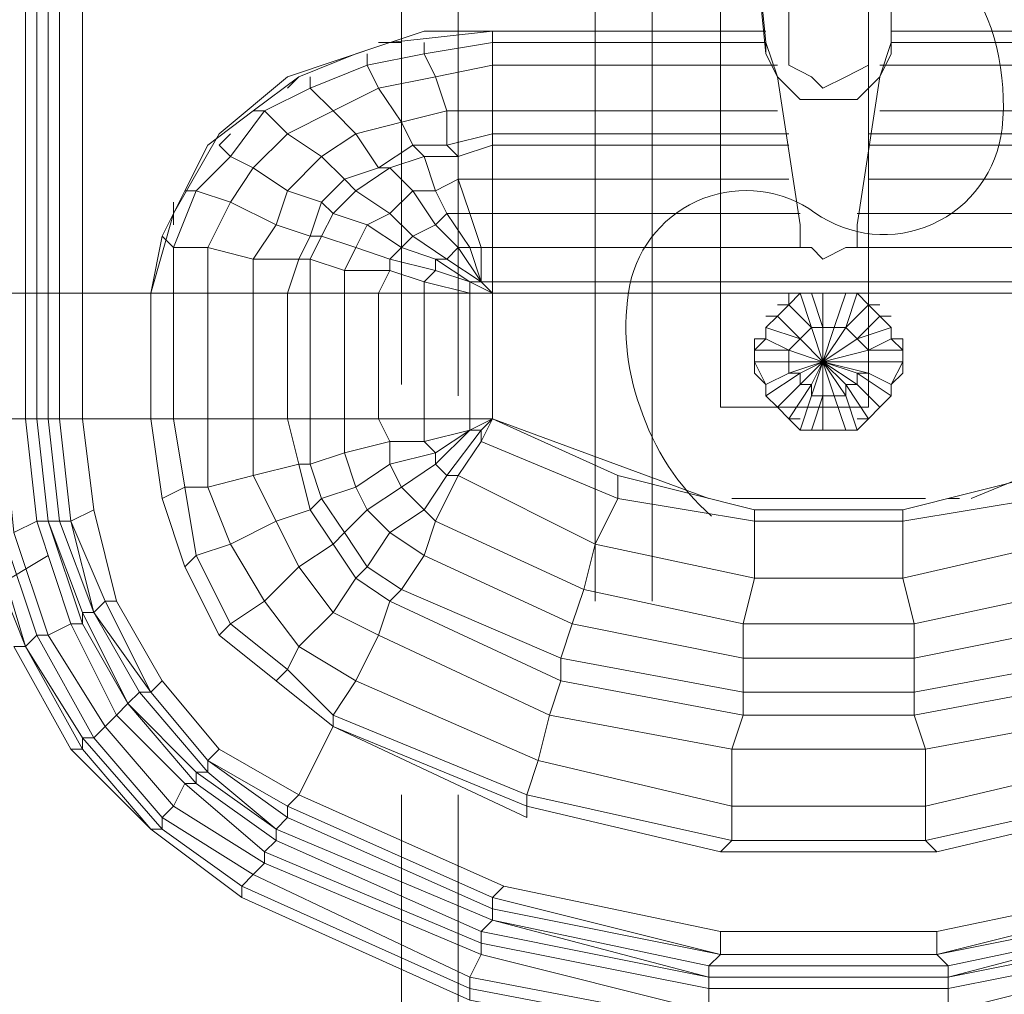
# Model space of a CAD drawing. Header units: millimetres. Extents: x 413 to 305578, y 115 to 38116.
# Tile 104 of 194: x 66551 to 66895, y 15036 to 15376. Entities that reach past the tile are written whole.
import ezdxf

# ---------------------------------------------------------------- set-up
doc = ezdxf.new("R2010")
doc.units = ezdxf.units.MM
for name, color, linetype, true_color in [('PDF _PD-Lighting', 7, 'Continuous', 0xb80000), ('PDF _PD-Switches', 7, 'Continuous', 0x37dd00), ('PDF$_59-60$-$Floor$Plan$-$В_Этаж$01_Сводный$A-DETL-MBND', 7, 'Continuous', 0xdd3700), ('PDF$_V$line_ifc_RVT-1-В_Этаж$01_Сводный$M-EQPM', 7, 'Continuous', 0xbababa)]:
    doc.layers.add(name, color=color, linetype=linetype, true_color=true_color)
doc.layers.add('PDF$_59-60$-$Floor$Plan$-$В_Этаж$01_Сводный$P-PIPE', color=3, linetype='Continuous')

msp = doc.modelspace()

# ---------------------------------------------------------------- linework, layer by layer
at = {"layer": 'PDF _PD-Lighting', "lineweight": 0}
msp.add_lwpolyline([(66792.55, 15203.04, -0.131693), (66767.62, 15241.08, -0.133546), (66764.06, 15283.8, -0.540629), (66828.7, 15308.91, 0.571061), (66894, 15338.27, 0.175986), (66880.74, 15392.34, 0.175592), (66835.99, 15425.27)], format="xyb", dxfattribs=at)
at = {"layer": 'PDF _PD-Switches', "lineweight": 0}
msp.add_lwpolyline([(66433.73, 15320.58), (66521.23, 15165.46), (66561.01, 15189.32)], dxfattribs=at)
at = {"layer": 'PDF$_59-60$-$Floor$Plan$-$В_Этаж$01_Сводный$A-DETL-MBND', "color": 220, "lineweight": 0, "true_color": 0xff00bf}
for points in [[(66684.31, 15455.81), (66684.31, 15248.99)], [(66704.19, 15245.01), (66704.19, 15451.84)], [(66751.92, 15431.95), (66751.92, 15173.41)], [(66771.81, 15173.41), (66771.81, 15431.95)], [(66684.31, 15105.8), (66684.31, 14898.97)], [(66950.8, 14898.97), (66704.19, 14898.97), (66704.19, 15105.8)]]:
    msp.add_lwpolyline(points, dxfattribs=at)
at = {"layer": 'PDF$_59-60$-$Floor$Plan$-$В_Этаж$01_Сводный$P-PIPE', "color": 22, "lineweight": 0, "true_color": 0xdd3700}
msp.add_lwpolyline([(66815.56, 15423.99), (66803.63, 15423.99), (66799.65, 15423.99), (66795.68, 15423.99), (66795.68, 15241.03), (66847.38, 15241.03), (66847.38, 15423.99), (66843.41, 15423.99), (66839.43, 15423.99), (66827.5, 15423.99), (66819.54, 15423.99)], close=True, dxfattribs=at)
at = {"layer": 'PDF$_V$line_ifc_RVT-1-В_Этаж$01_Сводный$M-EQPM', "lineweight": 0}
for points in [[(66553.05, 15463.77), (66553.05, 15280.81), (66545.1, 15280.81), (66553.05, 15280.81), (66553.05, 15237.05), (66545.1, 15237.05), (66549.07, 15197.28), (66557.03, 15201.26), (66553.05, 15237.05)], [(66557.03, 15463.77), (66557.03, 15280.81), (66553.05, 15280.81), (66557.03, 15280.81), (66561.01, 15280.81), (66561.01, 15237.05), (66557.03, 15237.05), (66561.01, 15201.26), (66564.98, 15201.26), (66561.01, 15237.05), (66564.98, 15237.05), (66564.98, 15280.81), (66564.98, 15463.77), (66564.98, 15280.81), (66561.01, 15280.81)], [(66561.01, 15463.77), (66561.01, 15280.81), (66557.03, 15280.81), (66557.03, 15237.05), (66561.01, 15201.26), (66557.03, 15201.26), (66553.05, 15237.05), (66557.03, 15237.05)], [(66807.61, 15408.08), (66811.59, 15368.31), (66815.56, 15356.38), (66823.52, 15348.42), (66831.47, 15348.42), (66843.41, 15348.42), (66851.36, 15356.38), (66843.41, 15348.42), (66831.47, 15348.42), (66823.52, 15348.42), (66815.56, 15356.38), (66811.59, 15364.33), (66811.59, 15368.31), (66716.13, 15368.31), (66716.13, 15372.29), (66811.59, 15372.29), (66716.13, 15372.29), (66680.33, 15368.31), (66644.53, 15356.38), (66620.67, 15336.49), (66604.76, 15308.65), (66596.8, 15280.81), (66572.94, 15280.81), (66572.94, 15463.77), (66572.94, 15280.81), (66564.98, 15280.81), (66561.01, 15280.81)], [(66572.94, 15463.77), (66572.94, 15280.81), (66572.94, 15237.05), (66576.92, 15205.23), (66568.96, 15201.26), (66564.98, 15237.05), (66572.94, 15237.05), (66572.94, 15280.81), (66564.98, 15280.81), (66564.98, 15237.05), (66572.94, 15237.05), (66596.8, 15237.05), (66604.76, 15237.05), (66616.69, 15237.05), (66632.6, 15237.05), (66644.53, 15237.05), (66652.49, 15237.05), (66664.42, 15237.05), (66676.35, 15237.05), (66692.26, 15237.05), (66708.17, 15237.05), (66716.13, 15237.05), (66759.88, 15217.17), (66759.88, 15209.21), (66807.61, 15201.26), (66807.61, 15181.37), (66859.32, 15181.37), (66863.29, 15165.46), (66918.98, 15177.39)], [(66811.59, 15364.33), (66807.61, 15404.11), (66807.61, 15408.08), (66811.59, 15408.08)], [(67022.39, 15352.4), (67018.41, 15356.38), (66998.53, 15364.33), (66974.66, 15372.29), (66950.8, 15372.29), (66855.34, 15372.29), (66950.8, 15372.29), (66950.8, 15368.31), (66855.34, 15368.31), (66851.36, 15356.38), (66855.34, 15364.33), (66855.34, 15368.31), (66855.34, 15408.08), (66859.32, 15408.08)], [(66855.34, 15364.33), (66855.34, 15404.11)], [(66815.56, 15360.35), (66716.13, 15360.35), (66716.13, 15368.31), (66716.13, 15372.29), (66692.26, 15372.29), (66668.4, 15364.33), (66648.51, 15356.38)], [(66851.36, 15360.35), (66950.8, 15360.35), (66950.8, 15368.31), (66950.8, 15372.29), (66986.59, 15368.31), (67018.41, 15356.38), (67046.26, 15336.49), (67062.17, 15308.65), (67066.14, 15280.81), (67066.14, 15300.69), (67062.17, 15296.72), (67054.21, 15316.6), (67042.28, 15312.63), (67026.37, 15304.67), (67014.44, 15300.69), (67010.46, 15312.63), (67002.5, 15320.58), (66990.57, 15324.56), (66978.64, 15332.51), (66966.71, 15332.51), (66950.8, 15336.49), (66950.8, 15332.51), (66847.38, 15332.51)], [(66692.26, 15368.31), (66692.26, 15364.33), (66672.37, 15360.35), (66676.35, 15352.4), (66660.44, 15344.45), (66668.4, 15336.49), (66656.47, 15328.54), (66664.42, 15320.58), (66656.47, 15312.63), (66660.44, 15308.65), (66672.37, 15304.67), (66684.31, 15296.72), (66696.24, 15292.74), (66708.17, 15284.78), (66708.17, 15280.81), (66692.26, 15280.81), (66676.35, 15280.81), (66664.42, 15280.81), (66652.49, 15280.81), (66644.53, 15280.81), (66652.49, 15280.81), (66652.49, 15237.05), (66652.49, 15221.14), (66664.42, 15225.12), (66664.42, 15237.05)], [(66672.37, 15364.33), (66672.37, 15360.35), (66652.49, 15352.4), (66660.44, 15344.45), (66644.53, 15336.49), (66656.47, 15328.54), (66644.53, 15316.6), (66656.47, 15312.63), (66652.49, 15300.69), (66656.47, 15300.69), (66668.4, 15296.72), (66680.33, 15292.74), (66696.24, 15288.76), (66708.17, 15284.78), (66716.13, 15280.81), (66708.17, 15284.78), (66712.15, 15284.78), (66700.22, 15292.74), (66688.28, 15300.69), (66680.33, 15308.65), (66668.4, 15316.6), (66664.42, 15320.58), (66676.35, 15324.56), (66668.4, 15336.49), (66684.31, 15340.47), (66676.35, 15352.4), (66696.24, 15356.38), (66692.26, 15364.33), (66716.13, 15368.31), (66716.13, 15360.35), (66716.13, 15344.45), (66815.56, 15344.45)], [(66684.31, 15368.31), (66676.35, 15368.31)], [(66819.54, 15336.49), (66716.13, 15336.49), (66716.13, 15344.45), (66716.13, 15360.35), (66696.24, 15356.38), (66700.22, 15344.45), (66684.31, 15340.47), (66688.28, 15332.51), (66676.35, 15324.56), (66680.33, 15324.56), (66688.28, 15316.6), (66696.24, 15304.67), (66704.19, 15296.72), (66712.15, 15284.78), (66716.13, 15280.81), (66712.15, 15284.78), (66712.15, 15296.72), (66708.17, 15308.65), (66704.19, 15320.58), (66704.19, 15328.54), (66700.22, 15332.51), (66716.13, 15336.49), (66716.13, 15332.51), (66716.13, 15320.58), (66819.54, 15320.58)], [(66652.49, 15356.38), (66652.49, 15352.4), (66636.58, 15344.45), (66644.53, 15336.49), (66632.6, 15324.56), (66644.53, 15316.6), (66640.56, 15304.67), (66652.49, 15300.69), (66648.51, 15292.74), (66652.49, 15292.74), (66664.42, 15288.76), (66680.33, 15288.76), (66692.26, 15284.78), (66708.17, 15280.81), (66716.13, 15280.81), (66716.13, 15237.05), (66712.15, 15233.08), (66712.15, 15229.1), (66704.19, 15217.17), (66700.22, 15217.17), (66692.26, 15205.23), (66680.33, 15197.28), (66672.37, 15205.23), (66684.31, 15213.19), (66672.37, 15205.23), (66664.42, 15197.28), (66672.37, 15185.35), (66680.33, 15197.28), (66692.26, 15189.32), (66684.31, 15177.39), (66739.99, 15153.53), (66739.99, 15145.57), (66803.63, 15133.64), (66799.65, 15121.71), (66867.27, 15121.71), (66867.27, 15101.82), (66934.89, 15117.73)], [(66632.6, 15344.45), (66648.51, 15356.38), (66644.53, 15352.4)], [(66815.56, 15356.38), (66823.52, 15304.67), (66823.52, 15296.72)], [(66815.56, 15356.38), (66815.56, 15356.38)], [(66843.41, 15296.72), (66843.41, 15304.67), (66851.36, 15356.38)], [(66851.36, 15356.38), (66851.36, 15356.38)], [(66823.52, 15348.42), (66823.52, 15348.42)], [(66831.47, 15348.42), (66831.47, 15348.42)], [(66843.41, 15348.42), (66843.41, 15348.42)], [(66600.78, 15300.69), (66604.76, 15296.72), (66604.76, 15280.81), (66616.69, 15280.81), (66632.6, 15280.81), (66644.53, 15280.81), (66648.51, 15292.74), (66632.6, 15292.74), (66640.56, 15304.67), (66624.65, 15312.63), (66632.6, 15324.56), (66624.65, 15328.54), (66636.58, 15344.45), (66632.6, 15344.45), (66616.69, 15332.51), (66608.74, 15316.6), (66600.78, 15300.69), (66596.8, 15280.81), (66604.76, 15280.81), (66604.76, 15237.05), (66608.74, 15213.19), (66616.69, 15213.19), (66616.69, 15237.05)], [(66716.13, 15280.81), (66716.13, 15284.78), (66712.15, 15284.78), (66716.13, 15280.81), (66712.15, 15284.78), (66708.17, 15296.72), (66700.22, 15308.65), (66696.24, 15316.6), (66692.26, 15328.54), (66688.28, 15332.51), (66700.22, 15332.51), (66700.22, 15344.45), (66716.13, 15344.45), (66716.13, 15336.49), (66716.13, 15332.51), (66819.54, 15332.51)], [(67042.28, 15336.49), (67046.26, 15332.51), (67042.28, 15328.54), (67030.35, 15344.45), (67022.39, 15336.49), (67010.46, 15328.54), (67002.5, 15320.58), (66998.53, 15316.6), (66986.59, 15308.65), (66978.64, 15316.6), (66970.68, 15316.6), (66962.73, 15320.58), (66950.8, 15320.58), (66950.8, 15308.65), (66843.41, 15308.65)], [(67050.23, 15237.05), (67050.23, 15213.19), (67058.19, 15213.19), (67062.17, 15237.05), (67050.23, 15237.05), (67050.23, 15280.81), (67062.17, 15280.81), (67062.17, 15296.72), (67050.23, 15296.72), (67034.32, 15292.74), (67026.37, 15304.67), (67022.39, 15316.6), (67010.46, 15328.54), (66998.53, 15336.49), (66982.62, 15340.47), (66966.71, 15344.45), (66950.8, 15344.45), (66950.8, 15336.49), (66847.38, 15336.49)], [(66950.8, 15344.45), (66851.36, 15344.45)], [(66624.65, 15336.49), (66620.67, 15332.51), (66624.65, 15328.54), (66612.71, 15316.6), (66624.65, 15312.63), (66616.69, 15296.72), (66616.69, 15280.81), (66632.6, 15280.81), (66632.6, 15237.05), (66632.6, 15217.17), (66648.51, 15221.14), (66644.53, 15237.05)], [(66823.52, 15308.65), (66716.13, 15308.65), (66716.13, 15320.58), (66716.13, 15332.51), (66704.19, 15328.54), (66692.26, 15328.54), (66680.33, 15324.56), (66668.4, 15316.6), (66660.44, 15308.65), (66656.47, 15300.69), (66652.49, 15292.74), (66652.49, 15280.81), (66664.42, 15280.81), (66664.42, 15237.05), (66664.42, 15225.12), (66680.33, 15229.1), (66676.35, 15237.05)], [(67058.19, 15316.6), (67054.21, 15316.6), (67042.28, 15328.54), (67034.32, 15324.56), (67022.39, 15316.6), (67010.46, 15312.63), (67006.48, 15308.65), (66998.53, 15316.6), (66986.59, 15324.56), (66974.66, 15328.54), (66962.73, 15328.54), (66950.8, 15332.51), (66950.8, 15320.58), (66847.38, 15320.58)], [(66950.8, 15296.72), (66843.41, 15296.72), (66839.43, 15296.72), (66831.47, 15292.74), (66827.5, 15296.72), (66823.52, 15296.72), (66716.13, 15296.72), (66716.13, 15308.65), (66716.13, 15320.58), (66704.19, 15320.58), (66696.24, 15316.6), (66688.28, 15316.6), (66680.33, 15308.65), (66672.37, 15304.67), (66668.4, 15296.72), (66664.42, 15288.76), (66664.42, 15280.81), (66676.35, 15280.81), (66676.35, 15237.05), (66680.33, 15229.1), (66692.26, 15229.1), (66692.26, 15237.05)], [(66608.74, 15316.6), (66612.71, 15316.6), (66604.76, 15296.72), (66616.69, 15296.72), (66632.6, 15292.74), (66632.6, 15280.81), (66644.53, 15280.81), (66644.53, 15237.05), (66648.51, 15221.14), (66652.49, 15221.14), (66652.49, 15237.05)], [(66604.76, 15312.63), (66604.76, 15304.67)], [(66950.8, 15284.78), (66716.13, 15284.78), (66716.13, 15296.72), (66716.13, 15308.65), (66708.17, 15308.65), (66700.22, 15308.65), (66696.24, 15304.67), (66688.28, 15300.69), (66684.31, 15296.72), (66680.33, 15292.74), (66680.33, 15288.76), (66676.35, 15280.81), (66692.26, 15280.81), (66692.26, 15237.05), (66692.26, 15229.1), (66708.17, 15233.08), (66708.17, 15237.05)], [(66791.7, 15209.21), (66716.13, 15237.05), (66716.13, 15280.81), (66827.5, 15280.81), (66716.13, 15280.81), (66716.13, 15284.78), (66716.13, 15296.72), (66712.15, 15296.72), (66708.17, 15296.72), (66704.19, 15296.72), (66700.22, 15292.74), (66696.24, 15292.74), (66696.24, 15288.76), (66692.26, 15284.78), (66692.26, 15280.81), (66708.17, 15280.81), (66708.17, 15237.05), (66716.13, 15237.05), (66708.17, 15233.08), (66708.17, 15237.05), (66692.26, 15237.05), (66676.35, 15237.05), (66664.42, 15237.05), (66652.49, 15237.05), (66644.53, 15237.05), (66632.6, 15237.05), (66616.69, 15237.05), (66604.76, 15237.05)], [(66708.17, 15284.78), (66708.17, 15284.78)], [(66712.15, 15284.78), (66712.15, 15284.78)], [(66712.15, 15284.78), (66712.15, 15284.78)], [(66712.15, 15284.78), (66712.15, 15284.78)], [(66557.03, 15280.81), (66557.03, 15280.81)], [(66557.03, 15280.81), (66557.03, 15280.81)], [(66564.98, 15280.81), (66564.98, 15280.81)], [(66564.98, 15280.81), (66564.98, 15280.81)], [(66572.94, 15280.81), (66572.94, 15280.81)], [(66572.94, 15280.81), (66572.94, 15280.81)], [(66572.94, 15280.81), (66596.8, 15280.81), (66596.8, 15237.05), (66604.76, 15237.05), (66608.74, 15213.19), (66600.78, 15209.21), (66608.74, 15213.19), (66612.71, 15189.32), (66608.74, 15213.19), (66616.69, 15213.19), (66624.65, 15193.3), (66612.71, 15189.32), (66624.65, 15165.46), (66644.53, 15149.55), (66624.65, 15165.46), (66636.58, 15173.41), (66624.65, 15193.3), (66640.56, 15201.26), (66632.6, 15217.17), (66648.51, 15221.14), (66652.49, 15205.23), (66648.51, 15221.14), (66652.49, 15221.14), (66656.47, 15209.21), (66652.49, 15205.23), (66660.44, 15193.3), (66668.4, 15181.37), (66660.44, 15169.44), (66676.35, 15161.48), (66736.01, 15133.64), (66732.04, 15117.73), (66668.4, 15145.57), (66676.35, 15161.48), (66660.44, 15169.44), (66648.51, 15157.5), (66668.4, 15145.57), (66660.44, 15133.64), (66660.44, 15129.66), (66648.51, 15105.8), (66720.1, 15073.98), (66648.51, 15105.8), (66720.1, 15073.98), (66648.51, 15105.8), (66720.1, 15073.98), (66648.51, 15105.8), (66720.1, 15073.98), (66716.13, 15070), (66795.68, 15050.11), (66791.7, 15046.14), (66875.22, 15046.14), (66871.25, 15050.11), (66795.68, 15050.11), (66791.7, 15046.14), (66875.22, 15046.14), (66950.8, 15062.05), (66875.22, 15042.16), (66875.22, 15038.18), (66954.77, 15054.09)], [(66596.8, 15280.81), (66604.76, 15280.81), (66616.69, 15280.81), (66616.69, 15237.05), (66616.69, 15213.19), (66632.6, 15217.17), (66632.6, 15237.05)], [(66708.17, 15280.81), (66708.17, 15280.81)], [(66807.61, 15256.94), (66811.59, 15248.99), (66807.61, 15252.96), (66807.61, 15256.94), (66807.61, 15260.92), (66807.61, 15264.9), (66811.59, 15264.9), (66811.59, 15268.87), (66815.56, 15272.85), (66823.52, 15264.9), (66831.47, 15256.94), (66839.43, 15268.87), (66835.45, 15268.87), (66839.43, 15280.81)], [(66823.52, 15280.81), (66819.54, 15276.83), (66819.54, 15280.81), (66823.52, 15280.81), (66827.5, 15280.81), (66831.47, 15280.81), (66839.43, 15280.81), (66843.41, 15280.81), (66847.38, 15276.83), (66851.36, 15272.85), (66855.34, 15268.87), (66855.34, 15264.9), (66859.32, 15260.92), (66859.32, 15256.94), (66855.34, 15248.99), (66855.34, 15245.01), (66851.36, 15241.03), (66847.38, 15237.05), (66843.41, 15233.08), (66839.43, 15233.08), (66831.47, 15233.08), (66827.5, 15233.08), (66831.47, 15233.08), (66831.47, 15245.01), (66827.5, 15233.08), (66823.52, 15233.08), (66819.54, 15237.05)], [(66827.5, 15280.81), (66823.52, 15280.81), (66827.5, 15268.87), (66823.52, 15264.9), (66831.47, 15256.94), (66847.38, 15260.92), (66855.34, 15264.9)], [(66827.5, 15280.81), (66827.5, 15280.81)], [(66843.41, 15280.81), (66839.43, 15268.87), (66831.47, 15256.94), (66827.5, 15268.87), (66831.47, 15268.87), (66831.47, 15280.81), (66827.5, 15280.81), (66831.47, 15268.87), (66831.47, 15256.94), (66831.47, 15268.87), (66835.45, 15268.87), (66831.47, 15256.94), (66843.41, 15264.9), (66855.34, 15268.87), (66855.34, 15264.9), (66859.32, 15264.9), (66859.32, 15260.92), (66859.32, 15256.94), (66859.32, 15252.96), (66855.34, 15248.99), (66855.34, 15245.01), (66851.36, 15241.03), (66847.38, 15237.05), (66843.41, 15237.05)], [(66831.47, 15280.81), (66831.47, 15280.81)], [(66835.45, 15280.81), (66839.43, 15280.81), (66950.8, 15280.81), (66950.8, 15237.05), (66883.18, 15209.21)], [(66835.45, 15280.81), (66835.45, 15280.81)], [(66950.8, 15280.81), (66839.43, 15280.81), (66843.41, 15280.81), (66847.38, 15280.81), (66847.38, 15276.83), (66851.36, 15276.83)], [(66839.43, 15280.81), (66839.43, 15280.81)], [(66855.34, 15248.99), (66847.38, 15252.96), (66843.41, 15252.96), (66831.47, 15256.94), (66819.54, 15256.94), (66819.54, 15260.92), (66807.61, 15260.92), (66811.59, 15264.9), (66819.54, 15260.92), (66831.47, 15256.94), (66847.38, 15260.92), (66843.41, 15264.9), (66839.43, 15268.87), (66847.38, 15276.83)], [(66811.59, 15272.85), (66815.56, 15272.85), (66819.54, 15276.83), (66815.56, 15276.83)], [(66815.56, 15276.83), (66815.56, 15276.83)], [(66819.54, 15276.83), (66827.5, 15268.87), (66831.47, 15256.94), (66843.41, 15264.9), (66851.36, 15272.85), (66855.34, 15272.85)], [(66851.36, 15276.83), (66851.36, 15276.83)], [(66811.59, 15272.85), (66811.59, 15272.85)], [(66855.34, 15272.85), (66855.34, 15272.85)], [(66811.59, 15268.87), (66811.59, 15268.87)], [(66811.59, 15264.9), (66811.59, 15268.87), (66823.52, 15264.9), (66819.54, 15260.92), (66831.47, 15256.94), (66847.38, 15252.96), (66847.38, 15256.94), (66859.32, 15256.94)], [(66827.5, 15268.87), (66827.5, 15268.87)], [(66831.47, 15268.87), (66831.47, 15268.87)], [(66839.43, 15268.87), (66839.43, 15268.87)], [(66855.34, 15268.87), (66855.34, 15268.87)], [(66823.52, 15264.9), (66823.52, 15264.9)], [(66843.41, 15264.9), (66843.41, 15264.9)], [(66807.61, 15260.92), (66807.61, 15256.94), (66819.54, 15256.94), (66819.54, 15252.96), (66831.47, 15256.94), (66847.38, 15256.94), (66847.38, 15260.92), (66859.32, 15260.92)], [(66819.54, 15260.92), (66819.54, 15260.92)], [(66847.38, 15260.92), (66847.38, 15260.92)], [(66807.61, 15256.94), (66807.61, 15256.94)], [(66823.52, 15237.05), (66819.54, 15237.05), (66815.56, 15241.03), (66811.59, 15245.01), (66811.59, 15248.99), (66819.54, 15252.96), (66823.52, 15252.96), (66831.47, 15256.94), (66839.43, 15248.99), (66843.41, 15248.99), (66851.36, 15241.03)], [(66815.56, 15241.03), (66819.54, 15237.05), (66827.5, 15248.99), (66827.5, 15245.01), (66831.47, 15245.01), (66831.47, 15256.94), (66831.47, 15245.01), (66835.45, 15245.01), (66839.43, 15233.08)], [(66827.5, 15233.08), (66823.52, 15233.08), (66827.5, 15245.01), (66831.47, 15256.94), (66839.43, 15245.01), (66839.43, 15248.99), (66847.38, 15237.05)], [(66855.34, 15245.01), (66843.41, 15252.96), (66843.41, 15248.99), (66831.47, 15256.94), (66835.45, 15245.01), (66839.43, 15245.01), (66843.41, 15233.08), (66839.43, 15233.08), (66835.45, 15233.08)], [(66859.32, 15256.94), (66859.32, 15256.94)], [(66811.59, 15248.99), (66811.59, 15245.01), (66823.52, 15252.96), (66823.52, 15248.99), (66815.56, 15241.03), (66811.59, 15245.01)], [(66811.59, 15248.99), (66811.59, 15248.99)], [(66855.34, 15248.99), (66855.34, 15248.99)], [(66811.59, 15245.01), (66811.59, 15245.01)], [(66831.47, 15245.01), (66831.47, 15245.01)], [(66855.34, 15245.01), (66855.34, 15245.01)], [(66815.56, 15241.03), (66815.56, 15241.03)], [(66851.36, 15241.03), (66851.36, 15241.03)], [(66561.01, 15237.05), (66564.98, 15201.26), (66568.96, 15201.26), (66564.98, 15237.05), (66568.96, 15201.26), (66564.98, 15237.05), (66561.01, 15237.05), (66557.03, 15237.05), (66553.05, 15237.05), (66545.1, 15237.05)], [(66557.03, 15237.05), (66557.03, 15237.05)], [(66572.94, 15165.46), (66561.01, 15201.26), (66557.03, 15237.05), (66561.01, 15201.26), (66572.94, 15169.44), (66576.92, 15169.44), (66592.83, 15141.6), (66596.8, 15141.6), (66580.89, 15173.41), (66584.87, 15173.41), (66600.78, 15145.57), (66584.87, 15173.41), (66576.92, 15205.23), (66584.87, 15173.41), (66576.92, 15205.23), (66568.96, 15201.26), (66576.92, 15169.44), (66580.89, 15173.41), (66568.96, 15201.26)], [(66557.03, 15237.05), (66557.03, 15237.05)], [(66564.98, 15237.05), (66564.98, 15237.05)], [(66564.98, 15237.05), (66564.98, 15237.05)], [(66596.8, 15237.05), (66572.94, 15237.05), (66576.92, 15205.23), (66584.87, 15173.41), (66600.78, 15145.57), (66620.67, 15121.71), (66600.78, 15145.57), (66620.67, 15121.71), (66648.51, 15105.8), (66660.44, 15129.66), (66728.06, 15101.82), (66728.06, 15097.84), (66660.44, 15129.66), (66728.06, 15097.84), (66728.06, 15101.82), (66660.44, 15129.66), (66640.56, 15145.57), (66644.53, 15149.55), (66660.44, 15133.64)], [(66572.94, 15237.05), (66572.94, 15237.05)], [(66572.94, 15237.05), (66576.92, 15205.23)], [(66572.94, 15237.05), (66572.94, 15237.05)], [(66572.94, 15237.05), (66576.92, 15205.23)], [(66572.94, 15237.05), (66576.92, 15205.23)], [(66572.94, 15237.05), (66572.94, 15237.05)], [(66572.94, 15237.05), (66576.92, 15205.23)], [(66596.8, 15237.05), (66596.8, 15237.05)], [(66692.26, 15205.23), (66696.24, 15201.26), (66704.19, 15217.17), (66700.22, 15217.17), (66696.24, 15221.14), (66684.31, 15213.19), (66692.26, 15205.23), (66700.22, 15217.17), (66712.15, 15233.08), (66712.15, 15229.1), (66716.13, 15237.05), (66712.15, 15229.1), (66759.88, 15209.21), (66751.92, 15193.3), (66807.61, 15181.37), (66803.63, 15165.46), (66863.29, 15165.46), (66863.29, 15153.53), (66922.95, 15165.46)], [(66819.54, 15237.05), (66819.54, 15237.05)], [(66847.38, 15237.05), (66847.38, 15237.05)], [(66708.17, 15233.08), (66708.17, 15233.08)], [(66708.17, 15233.08), (66708.17, 15233.08)], [(66708.17, 15233.08), (66708.17, 15233.08)], [(66708.17, 15233.08), (66708.17, 15233.08)], [(66827.5, 15233.08), (66827.5, 15233.08)], [(66831.47, 15233.08), (66831.47, 15233.08)], [(66835.45, 15233.08), (66835.45, 15233.08)], [(66839.43, 15233.08), (66839.43, 15233.08)], [(66660.44, 15129.66), (66640.56, 15145.57), (66620.67, 15161.48), (66640.56, 15145.57), (66644.53, 15149.55), (66648.51, 15157.5), (66636.58, 15173.41), (66648.51, 15185.35), (66640.56, 15201.26), (66652.49, 15205.23), (66656.47, 15209.21), (66664.42, 15197.28), (66656.47, 15209.21), (66652.49, 15221.14), (66664.42, 15225.12), (66668.4, 15213.19), (66664.42, 15225.12), (66680.33, 15229.1), (66680.33, 15221.14), (66680.33, 15229.1), (66692.26, 15229.1), (66696.24, 15225.12), (66680.33, 15221.14), (66684.31, 15213.19), (66692.26, 15205.23), (66680.33, 15197.28), (66692.26, 15189.32), (66743.97, 15165.46), (66739.99, 15153.53), (66803.63, 15141.6), (66803.63, 15133.64), (66863.29, 15133.64), (66867.27, 15121.71), (66930.91, 15133.64)], [(66704.19, 15217.17), (66712.15, 15229.1)], [(66712.15, 15229.1), (66759.88, 15209.21)], [(66704.19, 15217.17), (66751.92, 15193.3)], [(66759.88, 15217.17), (66807.61, 15205.23)], [(66759.88, 15209.21), (66759.88, 15217.17)], [(66751.92, 15193.3), (66759.88, 15209.21)], [(66759.88, 15209.21), (66807.61, 15201.26)], [(66867.27, 15209.21), (66799.65, 15209.21)], [(66879.2, 15209.21), (66875.22, 15209.21)], [(66576.92, 15205.23), (66576.92, 15205.23)], [(66576.92, 15205.23), (66576.92, 15205.23)], [(66576.92, 15205.23), (66576.92, 15205.23)], [(66576.92, 15205.23), (66576.92, 15205.23)], [(66938.86, 15105.8), (66867.27, 15089.89), (66799.65, 15089.89), (66728.06, 15105.8), (66732.04, 15117.73), (66799.65, 15101.82), (66799.65, 15089.89), (66867.27, 15089.89), (66867.27, 15101.82), (66799.65, 15101.82), (66799.65, 15121.71), (66736.01, 15133.64), (66732.04, 15117.73), (66668.4, 15145.57), (66648.51, 15157.5), (66644.53, 15149.55), (66660.44, 15133.64), (66668.4, 15145.57), (66676.35, 15161.48), (66680.33, 15173.41), (66684.31, 15177.39), (66692.26, 15189.32), (66696.24, 15201.26), (66692.26, 15205.23)], [(66807.61, 15201.26), (66807.61, 15205.23)], [(66807.61, 15205.23), (66859.32, 15205.23)], [(66807.61, 15201.26), (66807.61, 15205.23)], [(66859.32, 15201.26), (66859.32, 15205.23)], [(66580.89, 15129.66), (66561.01, 15161.48), (66568.96, 15165.46), (66572.94, 15165.46), (66588.85, 15137.62), (66572.94, 15169.44), (66572.94, 15165.46), (66561.01, 15201.26), (66557.03, 15201.26), (66568.96, 15165.46), (66557.03, 15201.26), (66549.07, 15197.28), (66561.01, 15161.48), (66549.07, 15197.28)], [(66561.01, 15201.26), (66572.94, 15169.44)], [(66561.01, 15201.26), (66564.98, 15201.26)], [(66561.01, 15201.26), (66561.01, 15201.26)], [(66561.01, 15201.26), (66561.01, 15201.26)], [(66564.98, 15201.26), (66576.92, 15169.44)], [(66564.98, 15201.26), (66568.96, 15201.26)], [(66564.98, 15201.26), (66576.92, 15169.44)], [(66568.96, 15201.26), (66568.96, 15201.26)], [(66568.96, 15201.26), (66580.89, 15173.41)], [(66568.96, 15201.26), (66568.96, 15201.26)], [(66568.96, 15201.26), (66576.92, 15169.44)], [(66807.61, 15201.26), (66859.32, 15201.26)], [(66537.14, 15197.28), (66553.05, 15157.5), (66572.94, 15125.69), (66572.94, 15121.71), (66596.8, 15093.87), (66572.94, 15121.71), (66568.96, 15121.71), (66596.8, 15093.87), (66600.78, 15093.87), (66600.78, 15097.84), (66632.6, 15077.96), (66628.62, 15073.98), (66708.17, 15038.18), (66708.17, 15034.2), (66628.62, 15070), (66708.17, 15034.2), (66628.62, 15070), (66628.62, 15073.98), (66600.78, 15093.87), (66596.8, 15093.87), (66628.62, 15070), (66708.17, 15034.2)], [(66545.1, 15197.28), (66557.03, 15161.48), (66576.92, 15125.69), (66557.03, 15161.48), (66553.05, 15157.5), (66549.07, 15157.5), (66568.96, 15121.71), (66572.94, 15121.71), (66553.05, 15157.5), (66572.94, 15125.69), (66572.94, 15121.71), (66553.05, 15157.5), (66537.14, 15197.28)], [(66541.12, 15197.28), (66553.05, 15157.5), (66549.07, 15157.5)], [(66541.12, 15197.28), (66553.05, 15157.5)], [(66553.05, 15157.5), (66557.03, 15161.48), (66545.1, 15197.28)], [(66922.95, 15165.46), (66863.29, 15153.53), (66863.29, 15165.46), (66803.63, 15165.46), (66807.61, 15181.37), (66751.92, 15193.3), (66747.95, 15177.39), (66803.63, 15165.46), (66803.63, 15153.53), (66863.29, 15153.53), (66863.29, 15141.6), (66926.93, 15153.53)], [(66926.93, 15145.57), (66863.29, 15133.64), (66863.29, 15141.6), (66803.63, 15141.6), (66803.63, 15153.53), (66743.97, 15165.46), (66747.95, 15177.39), (66803.63, 15165.46), (66803.63, 15153.53), (66863.29, 15153.53), (66863.29, 15141.6), (66926.93, 15153.53)], [(66576.92, 15169.44), (66580.89, 15173.41)], [(66580.89, 15173.41), (66584.87, 15173.41)], [(66580.89, 15173.41), (66596.8, 15141.6)], [(66584.87, 15173.41), (66584.87, 15173.41)], [(66584.87, 15173.41), (66584.87, 15173.41)], [(66584.87, 15173.41), (66584.87, 15173.41)], [(66584.87, 15173.41), (66584.87, 15173.41)], [(66584.87, 15173.41), (66600.78, 15145.57)], [(66572.94, 15169.44), (66576.92, 15169.44)], [(66576.92, 15169.44), (66596.8, 15141.6)], [(66576.92, 15169.44), (66576.92, 15169.44)], [(66576.92, 15169.44), (66596.8, 15141.6)], [(66576.92, 15169.44), (66576.92, 15169.44)], [(66875.22, 15038.18), (66875.22, 15030.23), (66791.7, 15030.23), (66791.7, 15038.18), (66712.15, 15054.09), (66712.15, 15058.07), (66640.56, 15089.89), (66640.56, 15093.87), (66612.71, 15113.75), (66616.69, 15113.75), (66640.56, 15093.87), (66612.71, 15113.75), (66612.71, 15109.78), (66588.85, 15137.62), (66592.83, 15141.6), (66576.92, 15169.44)], [(66572.94, 15165.46), (66568.96, 15165.46), (66584.87, 15133.64), (66608.74, 15109.78), (66636.58, 15085.91), (66608.74, 15109.78), (66604.76, 15101.82), (66636.58, 15081.93), (66712.15, 15050.11), (66708.17, 15042.16), (66791.7, 15026.25), (66708.17, 15042.16), (66712.15, 15050.11), (66636.58, 15081.93), (66636.58, 15085.91), (66712.15, 15054.09), (66712.15, 15050.11), (66791.7, 15030.23)], [(66926.93, 15145.57), (66863.29, 15133.64), (66863.29, 15141.6), (66803.63, 15141.6), (66803.63, 15153.53), (66743.97, 15165.46), (66739.99, 15153.53), (66803.63, 15141.6), (66803.63, 15133.64), (66863.29, 15133.64), (66867.27, 15121.71), (66930.91, 15133.64)], [(66875.22, 15042.16), (66791.7, 15042.16), (66791.7, 15038.18), (66875.22, 15038.18), (66875.22, 15042.16), (66791.7, 15042.16), (66875.22, 15042.16), (66875.22, 15046.14), (66871.25, 15050.11), (66950.8, 15066.02), (66950.8, 15062.05), (67026.37, 15093.87), (67054.21, 15113.75), (67050.23, 15113.75), (67054.21, 15113.75), (67078.07, 15137.62), (67082.05, 15133.64), (67097.96, 15165.46)], [(66549.07, 15157.5), (66568.96, 15121.71), (66596.8, 15093.87), (66628.62, 15070), (66596.8, 15093.87), (66628.62, 15070), (66628.62, 15073.98), (66632.6, 15077.96), (66636.58, 15081.93), (66636.58, 15085.91), (66640.56, 15089.89), (66640.56, 15093.87), (66644.53, 15097.84), (66644.53, 15101.82), (66648.51, 15105.8), (66720.1, 15073.98), (66795.68, 15058.07), (66795.68, 15050.11), (66871.25, 15050.11), (66795.68, 15050.11), (66716.13, 15066.02), (66716.13, 15070), (66795.68, 15050.11), (66871.25, 15050.11), (66950.8, 15070), (66871.25, 15050.11), (66871.25, 15058.07), (66871.25, 15050.11), (66950.8, 15066.02)], [(66553.05, 15157.5), (66553.05, 15157.5)], [(66553.05, 15157.5), (66553.05, 15157.5)], [(66596.8, 15141.6), (66600.78, 15145.57)], [(66596.8, 15141.6), (66600.78, 15145.57)], [(66600.78, 15145.57), (66600.78, 15145.57)], [(66600.78, 15145.57), (66600.78, 15145.57)], [(66600.78, 15145.57), (66620.67, 15121.71)], [(66600.78, 15145.57), (66600.78, 15145.57)], [(66600.78, 15145.57), (66620.67, 15121.71)], [(66600.78, 15145.57), (66600.78, 15145.57)], [(66600.78, 15145.57), (66620.67, 15121.71)], [(66600.78, 15145.57), (66600.78, 15145.57)], [(66600.78, 15145.57), (66620.67, 15121.71)], [(66600.78, 15145.57), (66600.78, 15145.57)], [(66600.78, 15145.57), (66620.67, 15121.71)], [(66934.89, 15117.73), (66867.27, 15101.82), (66867.27, 15121.71), (66799.65, 15121.71), (66803.63, 15133.64), (66739.99, 15145.57), (66736.01, 15133.64), (66799.65, 15121.71), (66799.65, 15101.82), (66867.27, 15101.82), (66867.27, 15089.89), (66871.25, 15085.91), (66938.86, 15101.82)], [(66592.83, 15141.6), (66616.69, 15113.75)], [(66592.83, 15141.6), (66596.8, 15141.6)], [(66596.8, 15141.6), (66616.69, 15117.73)], [(66596.8, 15141.6), (66616.69, 15117.73)], [(66596.8, 15141.6), (66596.8, 15141.6)], [(66596.8, 15141.6), (66616.69, 15117.73)], [(66596.8, 15141.6), (66596.8, 15141.6)], [(66596.8, 15141.6), (66616.69, 15117.73)], [(66584.87, 15133.64), (66588.85, 15137.62)], [(66588.85, 15137.62), (66588.85, 15137.62)], [(66588.85, 15137.62), (66588.85, 15137.62)], [(66588.85, 15137.62), (66612.71, 15109.78)], [(66584.87, 15133.64), (66608.74, 15109.78)], [(66580.89, 15129.66), (66576.92, 15125.69), (66600.78, 15097.84), (66604.76, 15101.82), (66636.58, 15081.93), (66632.6, 15077.96), (66708.17, 15042.16), (66708.17, 15038.18), (66791.7, 15022.27), (66791.7, 15018.29), (66875.22, 15018.29)], [(66660.44, 15129.66), (66660.44, 15129.66)], [(66660.44, 15129.66), (66660.44, 15129.66)], [(66616.69, 15117.73), (66620.67, 15121.71)], [(66620.67, 15121.71), (66620.67, 15121.71)], [(66620.67, 15121.71), (66620.67, 15121.71)], [(66620.67, 15121.71), (66648.51, 15105.8)], [(66620.67, 15121.71), (66620.67, 15121.71)], [(66620.67, 15121.71), (66648.51, 15105.8)], [(66620.67, 15121.71), (66620.67, 15121.71)], [(66620.67, 15121.71), (66620.67, 15121.71)], [(66620.67, 15121.71), (66620.67, 15121.71)], [(66644.53, 15097.84), (66616.69, 15117.73), (66644.53, 15097.84), (66716.13, 15066.02), (66716.13, 15062.05), (66791.7, 15046.14), (66791.7, 15042.16), (66875.22, 15042.16)], [(66616.69, 15117.73), (66616.69, 15117.73)], [(66616.69, 15117.73), (66644.53, 15101.82)], [(66616.69, 15117.73), (66616.69, 15117.73)], [(66616.69, 15113.75), (66616.69, 15117.73)], [(66616.69, 15113.75), (66616.69, 15117.73)], [(66616.69, 15113.75), (66640.56, 15093.87)], [(66608.74, 15109.78), (66612.71, 15109.78)], [(66648.51, 15105.8), (66648.51, 15105.8)], [(66648.51, 15105.8), (66648.51, 15105.8)], [(66648.51, 15105.8), (66648.51, 15105.8)], [(66648.51, 15105.8), (66648.51, 15105.8)], [(66648.51, 15105.8), (66648.51, 15105.8)], [(66648.51, 15105.8), (66648.51, 15105.8)], [(66938.86, 15101.82), (66871.25, 15085.91), (66867.27, 15089.89), (66938.86, 15105.8)], [(66644.53, 15097.84), (66644.53, 15101.82)], [(66728.06, 15101.82), (66795.68, 15085.91)], [(66795.68, 15085.91), (66728.06, 15101.82)], [(66596.8, 15093.87), (66596.8, 15093.87)], [(66596.8, 15093.87), (66596.8, 15093.87)], [(66640.56, 15093.87), (66640.56, 15093.87)], [(66640.56, 15093.87), (66716.13, 15062.05)], [(66640.56, 15093.87), (66640.56, 15093.87)], [(66795.68, 15085.91), (66799.65, 15089.89)], [(66795.68, 15085.91), (66799.65, 15089.89)], [(66795.68, 15085.91), (66871.25, 15085.91)], [(66871.25, 15085.91), (66795.68, 15085.91)], [(66720.1, 15073.98), (66720.1, 15073.98)], [(66720.1, 15073.98), (66720.1, 15073.98)], [(66720.1, 15073.98), (66720.1, 15073.98)], [(66720.1, 15073.98), (66720.1, 15073.98)], [(66720.1, 15073.98), (66720.1, 15073.98)], [(66720.1, 15073.98), (66720.1, 15073.98)], [(66946.82, 15073.98), (66871.25, 15058.07), (66946.82, 15073.98), (66871.25, 15058.07), (66795.68, 15058.07), (66871.25, 15058.07), (66795.68, 15058.07), (66720.1, 15073.98), (66795.68, 15058.07), (66871.25, 15058.07), (66795.68, 15058.07), (66720.1, 15073.98), (66795.68, 15058.07), (66871.25, 15058.07), (66946.82, 15073.98), (66871.25, 15058.07), (66946.82, 15073.98), (66871.25, 15058.07), (66946.82, 15073.98)], [(66628.62, 15070), (66628.62, 15070)], [(66716.13, 15062.05), (66716.13, 15062.05)], [(66716.13, 15062.05), (66716.13, 15062.05)], [(66716.13, 15062.05), (66791.7, 15042.16)], [(66954.77, 15058.07), (66875.22, 15042.16), (66875.22, 15046.14), (66950.8, 15062.05), (66875.22, 15042.16), (66954.77, 15058.07)], [(66795.68, 15058.07), (66795.68, 15058.07)], [(66795.68, 15058.07), (66795.68, 15058.07)], [(66795.68, 15058.07), (66795.68, 15058.07)], [(66795.68, 15058.07), (66795.68, 15058.07)], [(66871.25, 15058.07), (66871.25, 15058.07)], [(66871.25, 15058.07), (66871.25, 15058.07)], [(66871.25, 15058.07), (66871.25, 15058.07)], [(66871.25, 15058.07), (66871.25, 15058.07)], [(66871.25, 15058.07), (66871.25, 15058.07)], [(66871.25, 15058.07), (66871.25, 15058.07)], [(66795.68, 15050.11), (66795.68, 15050.11)], [(66795.68, 15050.11), (66795.68, 15050.11)], [(66871.25, 15050.11), (66871.25, 15050.11)], [(66871.25, 15050.11), (66871.25, 15050.11)], [(66791.7, 15042.16), (66791.7, 15042.16)], [(66791.7, 15042.16), (66791.7, 15042.16)], [(66791.7, 15038.18), (66791.7, 15042.16)], [(66875.22, 15042.16), (66875.22, 15042.16)], [(66875.22, 15042.16), (66875.22, 15042.16)], [(66791.7, 15038.18), (66875.22, 15038.18)]]:
    msp.add_lwpolyline(points, dxfattribs=at)
for points in [[(66819.54, 15384.22), (66847.38, 15384.22), (66847.38, 15368.31), (66847.38, 15360.35), (66839.43, 15356.38), (66831.47, 15352.4), (66827.5, 15356.38), (66819.54, 15360.35), (66819.54, 15368.31)], [(66708.17, 15280.81), (66716.13, 15280.81)], [(66831.47, 15256.94), (66827.5, 15248.99), (66823.52, 15248.99)], [(66596.8, 15237.05), (66600.78, 15209.21)], [(66684.31, 15213.19), (66680.33, 15221.14), (66668.4, 15213.19), (66672.37, 15205.23), (66668.4, 15213.19), (66680.33, 15221.14), (66696.24, 15225.12), (66692.26, 15229.1), (66708.17, 15233.08), (66696.24, 15225.12), (66708.17, 15233.08), (66696.24, 15221.14), (66696.24, 15225.12), (66696.24, 15221.14), (66700.22, 15217.17), (66712.15, 15233.08), (66708.17, 15233.08), (66716.13, 15237.05), (66708.17, 15233.08), (66716.13, 15237.05), (66708.17, 15233.08), (66696.24, 15221.14)], [(66712.15, 15233.08), (66716.13, 15237.05), (66708.17, 15233.08)], [(66962.73, 15217.17), (66911.02, 15193.3), (66907.04, 15209.21), (66859.32, 15201.26), (66859.32, 15181.37), (66911.02, 15193.3), (66918.98, 15177.39), (66970.68, 15201.26), (66962.73, 15217.17), (66911.02, 15193.3), (66907.04, 15209.21), (66954.77, 15229.1)], [(66624.65, 15193.3), (66616.69, 15213.19), (66632.6, 15217.17), (66640.56, 15201.26), (66624.65, 15193.3), (66636.58, 15173.41), (66624.65, 15165.46), (66620.67, 15161.48), (66624.65, 15165.46), (66612.71, 15189.32), (66608.74, 15185.35), (66600.78, 15209.21), (66608.74, 15185.35), (66612.71, 15189.32)], [(66751.92, 15193.3), (66704.19, 15217.17), (66696.24, 15201.26), (66747.95, 15177.39)], [(66907.04, 15217.17), (66859.32, 15205.23), (66859.32, 15201.26), (66907.04, 15209.21)], [(66668.4, 15213.19), (66656.47, 15209.21)], [(66584.87, 15173.41), (66576.92, 15205.23)], [(66684.31, 15177.39), (66672.37, 15185.35), (66668.4, 15181.37), (66680.33, 15173.41), (66668.4, 15181.37), (66660.44, 15169.44), (66648.51, 15185.35), (66636.58, 15173.41), (66648.51, 15157.5), (66660.44, 15169.44), (66648.51, 15185.35), (66640.56, 15201.26), (66652.49, 15205.23), (66660.44, 15193.3), (66648.51, 15185.35), (66660.44, 15193.3), (66668.4, 15181.37), (66672.37, 15185.35), (66664.42, 15197.28), (66660.44, 15193.3), (66664.42, 15197.28), (66672.37, 15205.23), (66680.33, 15197.28), (66672.37, 15185.35)], [(66747.95, 15177.39), (66696.24, 15201.26), (66692.26, 15189.32), (66743.97, 15165.46)], [(66859.32, 15201.26), (66859.32, 15181.37), (66863.29, 15165.46), (66918.98, 15177.39), (66911.02, 15193.3), (66859.32, 15181.37), (66807.61, 15181.37), (66807.61, 15201.26)], [(66608.74, 15185.35), (66620.67, 15161.48)], [(66739.99, 15153.53), (66684.31, 15177.39), (66680.33, 15173.41), (66739.99, 15145.57)], [(66600.78, 15145.57), (66584.87, 15173.41)], [(66739.99, 15145.57), (66680.33, 15173.41), (66676.35, 15161.48), (66736.01, 15133.64)], [(66604.76, 15101.82), (66580.89, 15129.66), (66584.87, 15133.64), (66568.96, 15165.46), (66561.01, 15161.48), (66580.89, 15129.66), (66584.87, 15133.64), (66588.85, 15137.62), (66572.94, 15169.44), (66572.94, 15165.46), (66588.85, 15137.62), (66612.71, 15113.75), (66612.71, 15109.78), (66640.56, 15089.89), (66712.15, 15058.07), (66712.15, 15054.09), (66791.7, 15038.18), (66791.7, 15030.23), (66712.15, 15050.11), (66712.15, 15054.09), (66636.58, 15085.91), (66640.56, 15089.89), (66612.71, 15109.78), (66608.74, 15109.78)], [(66561.01, 15161.48), (66557.03, 15161.48)], [(66616.69, 15113.75), (66592.83, 15141.6), (66588.85, 15137.62), (66612.71, 15113.75)], [(66732.04, 15117.73), (66728.06, 15105.8), (66660.44, 15133.64), (66728.06, 15105.8), (66728.06, 15101.82), (66728.06, 15105.8), (66799.65, 15089.89), (66799.65, 15101.82)], [(66628.62, 15073.98), (66600.78, 15093.87), (66572.94, 15125.69), (66576.92, 15125.69), (66580.89, 15129.66), (66604.76, 15101.82), (66600.78, 15097.84), (66632.6, 15077.96), (66708.17, 15042.16), (66708.17, 15038.18), (66791.7, 15022.27), (66791.7, 15018.29), (66708.17, 15034.2), (66791.7, 15018.29), (66708.17, 15034.2), (66708.17, 15038.18)], [(66600.78, 15097.84), (66576.92, 15125.69), (66572.94, 15125.69), (66600.78, 15093.87)], [(66648.51, 15105.8), (66644.53, 15101.82), (66716.13, 15070), (66644.53, 15101.82), (66616.69, 15117.73), (66620.67, 15121.71)], [(66648.51, 15105.8), (66620.67, 15121.71)], [(66648.51, 15105.8), (66620.67, 15121.71)], [(67030.35, 15085.91), (66954.77, 15054.09), (66875.22, 15038.18), (66875.22, 15030.23), (66954.77, 15050.11), (67030.35, 15081.93), (67062.17, 15101.82), (67030.35, 15081.93)], [(66791.7, 15042.16), (66716.13, 15062.05), (66716.13, 15066.02), (66644.53, 15097.84), (66640.56, 15093.87), (66716.13, 15062.05), (66712.15, 15058.07)], [(66716.13, 15062.05), (66712.15, 15058.07), (66791.7, 15042.16), (66791.7, 15046.14), (66716.13, 15062.05), (66640.56, 15093.87)], [(66795.68, 15050.11), (66795.68, 15058.07), (66720.1, 15073.98), (66716.13, 15070), (66716.13, 15066.02)]]:
    msp.add_lwpolyline(points, close=True, dxfattribs=at)

doc.saveas('drawing.dxf')
